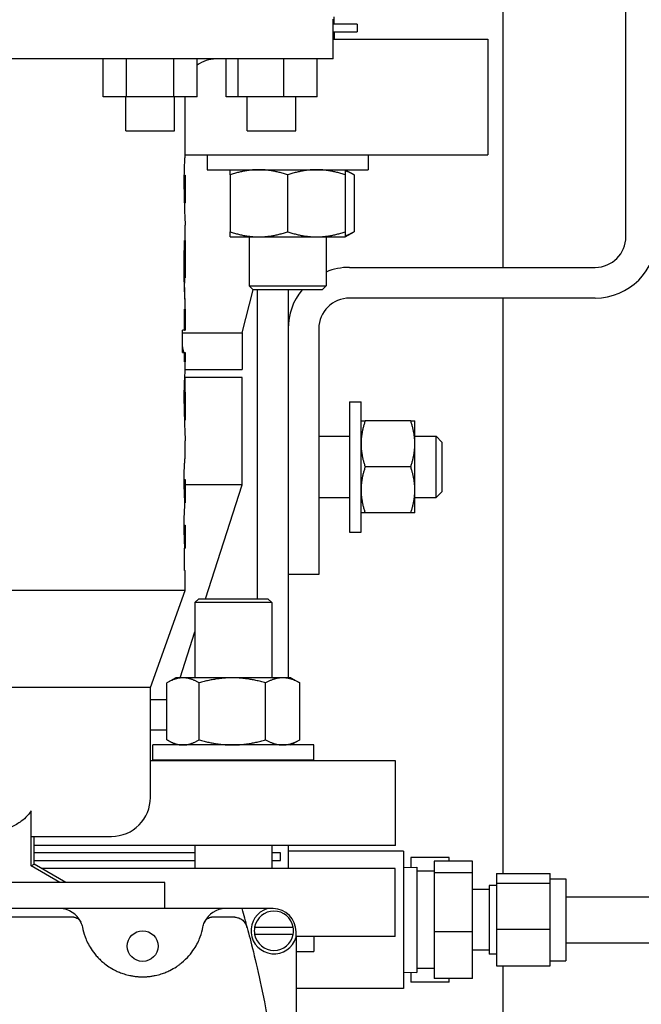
# Model space of a CAD drawing. Header units: inches. Extents: x 24 to 1128, y -69 to 748.
# Tile 105 of 256: x 209.48 to 214.54, y 194.42 to 202.44. Entities that reach past the tile are written whole.
import ezdxf

# ---------------------------------------------------------------- set-up
doc = ezdxf.new("R2010")
doc.units = ezdxf.units.IN
doc.header["$LTSCALE"] = 32
doc.header["$MEASUREMENT"] = 0
doc.layers.add('Visible (ANSI)', color=7, linetype='Continuous', lineweight=30)

msp = doc.modelspace()

# ---------------------------------------------------------------- linework, layer by layer
at = {"layer": 'Visible (ANSI)'}
for p, q in [((214.41537, 200.67117), (214.41537, 226.67117)), ((213.41537, 200.42117), (213.41537, 206.79617)), ((212.03087, 202.11761), (212.03087, 202.44261)), ((212.04087, 202.40056), (212.04087, 202.46017)), ((212.22787, 202.40056), (212.03087, 202.40056)), ((212.22787, 202.40056), (212.22787, 202.33806)), ((212.03087, 202.33806), (212.22787, 202.33806)), ((212.03087, 202.27806), (213.29037, 202.27806)), ((212.04037, 202.33806), (212.04037, 202.27806)), ((213.29037, 202.27806), (213.29037, 201.33806)), ((212.03087, 202.11761), (204.28387, 202.11761)), ((210.15901, 201.80961), (210.15901, 202.11761)), ((210.35069, 201.80961), (210.35069, 202.11761)), ((210.73405, 201.80961), (210.73405, 202.11761)), ((210.92573, 201.80961), (210.92573, 202.11761)), ((211.15997, 201.80961), (211.15997, 202.11761)), ((211.25919, 201.80961), (211.25919, 202.11761)), ((211.62949, 201.80961), (211.62949, 202.11761)), ((211.90057, 201.80961), (211.90057, 202.11761)), ((210.35069, 201.80961), (210.15901, 201.80961)), ((210.34537, 201.53361), (210.34537, 201.80961)), ((210.73405, 201.80961), (210.35069, 201.80961)), ((210.92573, 201.80961), (210.73405, 201.80961)), ((210.73937, 201.53361), (210.73937, 201.80961)), ((210.82737, 201.35017), (210.82737, 201.80961)), ((211.25919, 201.80961), (211.15997, 201.80961)), ((211.62949, 201.80961), (211.25919, 201.80961)), ((211.33327, 201.53361), (211.33327, 201.80961)), ((211.90057, 201.80961), (211.62949, 201.80961)), ((211.72727, 201.53361), (211.72727, 201.80961)), ((210.34537, 201.53361), (210.73937, 201.53361)), ((211.33327, 201.53361), (211.72727, 201.53361)), ((210.82711, 201.33806), (213.29037, 201.33806)), ((211.00544, 201.33806), (211.00544, 201.21606)), ((212.31794, 201.33806), (212.31794, 201.21606)), ((210.82068, 201.17127), (210.82563, 201.17127)), ((210.82737, 200.95533), (210.82737, 201.15958)), ((211.00544, 201.21606), (212.31794, 201.21606)), ((211.19294, 201.17419), (211.19294, 200.71093)), ((211.66169, 201.17419), (211.66169, 200.71093)), ((212.13044, 201.21606), (212.20296, 201.17419)), ((212.13044, 201.17419), (212.13044, 200.71093)), ((212.20296, 201.17419), (212.20296, 200.71093)), ((210.82011, 201.13923), (210.82703, 201.13923)), ((210.81956, 201.05735), (210.82615, 201.05735)), ((210.8201, 200.97725), (210.82699, 200.97725)), ((210.82069, 200.94342), (210.82563, 200.94342)), ((210.82737, 200.35889), (210.82737, 200.76453)), ((211.19294, 200.66906), (211.42731, 200.66906)), ((211.34919, 200.66906), (211.34919, 200.26936)), ((211.42731, 200.66906), (211.89606, 200.66906)), ((211.89606, 200.66906), (212.13044, 200.66906)), ((211.97419, 200.66906), (211.97419, 200.26936)), ((212.13044, 200.66906), (212.20296, 200.71093)), ((210.82191, 200.62464), (210.82726, 200.62464)), ((210.82726, 200.63963), (210.8223, 200.63963)), ((210.82726, 200.63963), (210.82726, 200.62464)), ((210.81956, 200.43566), (210.82615, 200.43566)), ((212.16537, 200.42117), (214.16537, 200.42117)), ((210.82017, 200.33583), (210.82712, 200.33583)), ((210.82095, 200.2934), (210.82285, 200.2934)), ((211.34919, 200.26936), (211.97419, 200.26936)), ((211.38049, 200.23806), (211.34919, 200.26936)), ((211.94289, 200.23806), (211.97419, 200.26936)), ((211.29037, 199.88695), (211.3811, 200.23806)), ((211.94289, 200.23806), (211.38049, 200.23806)), ((211.41537, 197.72245), (211.41537, 200.23806)), ((211.66537, 200.23806), (211.66537, 197.07925)), ((210.82737, 199.90861), (210.82737, 200.14644)), ((214.16537, 200.17117), (212.16537, 200.17117)), ((213.41537, 195.48434), (213.41537, 200.17117)), ((210.82094, 199.90861), (210.82094, 200.0795)), ((210.82666, 200.0795), (210.82094, 200.0795)), ((210.82666, 200.0795), (210.82666, 199.90861)), ((210.80479, 199.72823), (210.80479, 199.90861)), ((210.82094, 199.90861), (210.80479, 199.90861)), ((210.80479, 199.88695), (211.29037, 199.88695)), ((210.82094, 199.90861), (210.82666, 199.90861)), ((210.82737, 199.90861), (210.82666, 199.90861)), ((211.29037, 199.88695), (211.29037, 199.58806)), ((211.91537, 199.92117), (211.91537, 197.92117)), ((210.80479, 199.72823), (210.82094, 199.72823)), ((210.82094, 199.65229), (210.82094, 199.72823)), ((210.82094, 199.72823), (210.82666, 199.72823)), ((210.82666, 199.72823), (210.82737, 199.72823)), ((210.82666, 199.72823), (210.82666, 199.65229)), ((210.82737, 199.58095), (210.82737, 199.72823)), ((210.82094, 199.65229), (210.82666, 199.65229)), ((210.82737, 199.58806), (211.29037, 199.58806)), ((210.82429, 199.52361), (210.82429, 199.40545)), ((211.29037, 199.52556), (210.8244, 199.52556)), ((211.29037, 198.65056), (211.29037, 199.52556)), ((210.82029, 199.40545), (210.82726, 199.40545)), ((210.82737, 199.18032), (210.82737, 199.40332)), ((212.16537, 199.32742), (212.16537, 198.26492)), ((212.16537, 199.32742), (212.25917, 199.32742)), ((212.25917, 198.26492), (212.25917, 199.32742)), ((210.81959, 199.29731), (210.82615, 199.29731)), ((210.82117, 199.17701), (210.82726, 199.17701)), ((212.66368, 199.17117), (212.29266, 199.17117)), ((212.69717, 198.98367), (212.69717, 199.17117)), ((210.82737, 198.87366), (210.82737, 199.00981)), ((211.91537, 199.04617), (212.16537, 199.04617)), ((212.69717, 199.04617), (212.8696, 199.04617)), ((212.8696, 198.54617), (212.8696, 199.04617)), ((212.91537, 198.99898), (212.8696, 199.04617)), ((212.91537, 198.99898), (212.91537, 198.59336)), ((212.69717, 198.60867), (212.69717, 198.98367)), ((212.66368, 198.79617), (212.29266, 198.79617)), ((210.81957, 198.69342), (210.82582, 198.69342)), ((210.81958, 198.68082), (210.82723, 198.68082)), ((210.82737, 198.50355), (210.82737, 198.6893)), ((210.82099, 198.60101), (210.82666, 198.60101)), ((211.29037, 198.65056), (210.82737, 198.65056)), ((210.99337, 197.72245), (211.29037, 198.65056)), ((212.69717, 198.42117), (212.69717, 198.60867)), ((212.91537, 198.59336), (212.8696, 198.54617)), ((210.82451, 198.50355), (210.82723, 198.50355)), ((210.82737, 198.50355), (210.82723, 198.50355)), ((211.91537, 198.54617), (212.16537, 198.54617)), ((212.69717, 198.54617), (212.8696, 198.54617)), ((212.66368, 198.42117), (212.29266, 198.42117)), ((210.81957, 198.32317), (210.82582, 198.32317)), ((210.81957, 198.30997), (210.82723, 198.30997)), ((210.82737, 198.1333), (210.82737, 198.31858)), ((212.16537, 198.26492), (212.25917, 198.26492)), ((210.8208, 198.23076), (210.82666, 198.23076)), ((210.82094, 197.95292), (210.82094, 198.1333)), ((210.82438, 198.1333), (210.82094, 198.1333)), ((210.82438, 198.1333), (210.82723, 198.1333)), ((210.82737, 198.1333), (210.82723, 198.1333)), ((210.82094, 197.95292), (210.82737, 197.95292)), ((210.82737, 197.78961), (210.82737, 197.95292)), ((211.91537, 197.92117), (211.66537, 197.92117)), ((210.82737, 197.78961), (205.48737, 197.78961)), ((210.54487, 196.99961), (210.82737, 197.78961)), ((210.93855, 197.72245), (210.90725, 197.69115)), ((210.93855, 197.72245), (211.50095, 197.72245)), ((211.50095, 197.72245), (211.53225, 197.69115)), ((211.53225, 197.69115), (210.90725, 197.69115)), ((210.90725, 197.69115), (210.90725, 197.07925)), ((211.53225, 197.69115), (211.53225, 197.07925)), ((210.78755, 197.07925), (210.90725, 197.4533)), ((210.751, 197.07925), (210.68365, 197.04036)), ((210.80989, 197.07925), (210.751, 197.07925)), ((211.21181, 197.07925), (210.80989, 197.07925)), ((211.62167, 197.07925), (211.21181, 197.07925)), ((211.6885, 197.07925), (211.62167, 197.07925)), ((211.6885, 197.07925), (211.75585, 197.04036)), ((210.54487, 196.99961), (205.76987, 196.99961)), ((210.54487, 196.10561), (210.54487, 196.99961)), ((210.67856, 196.57412), (210.67856, 197.03738)), ((210.94121, 196.57412), (210.94121, 197.03738)), ((211.4824, 196.57412), (211.4824, 197.03738)), ((211.76094, 196.57412), (211.76094, 197.03738)), ((210.67856, 196.90056), (210.54487, 196.90056)), ((210.67856, 196.65306), (210.54487, 196.65306)), ((211.876, 196.53225), (210.5635, 196.53225)), ((210.5635, 196.41025), (210.5635, 196.53225)), ((210.751, 196.53225), (210.68365, 196.57113)), ((211.6885, 196.53225), (211.75585, 196.57113)), ((211.876, 196.41025), (211.876, 196.53225)), ((212.54037, 196.40306), (210.54487, 196.40306)), ((210.5635, 196.41025), (211.876, 196.41025)), ((210.90725, 196.41025), (210.90725, 196.40306)), ((211.53225, 196.41025), (211.53225, 196.40306)), ((211.66537, 196.41025), (211.66537, 196.40306)), ((212.54037, 195.71306), (212.54037, 196.40306)), ((209.57397, 195.54804), (209.57397, 195.99697)), ((209.57397, 195.78761), (210.22687, 195.78761)), ((209.59837, 195.56213), (209.59837, 195.78761)), ((212.54037, 195.71306), (209.59837, 195.71306)), ((210.90725, 195.71306), (210.90725, 195.52757)), ((211.53225, 195.71306), (211.53225, 195.52757)), ((211.66537, 195.71306), (211.66537, 195.52757)), ((210.90725, 195.65306), (209.59837, 195.65306)), ((211.60287, 195.65306), (211.53225, 195.65306)), ((211.60287, 195.59056), (211.60287, 195.65306)), ((212.60537, 195.66867), (211.66537, 195.66867)), ((212.60537, 195.66867), (212.60537, 194.54867)), ((209.57397, 195.54804), (209.59837, 195.56213)), ((209.80749, 195.41321), (209.57397, 195.54804)), ((209.59837, 195.59056), (210.90725, 195.59056)), ((209.8563, 195.41321), (209.59837, 195.56213)), ((211.53225, 195.59056), (211.60287, 195.59056)), ((212.60537, 195.53455), (212.71237, 195.5379)), ((212.97537, 195.61674), (212.66537, 195.61674)), ((212.66537, 195.61674), (212.66537, 195.53643)), ((212.71237, 195.5379), (212.71237, 194.67944)), ((212.85537, 195.58644), (212.85537, 195.4897)), ((213.16553, 195.58644), (212.85537, 195.58644)), ((212.97537, 195.58644), (212.97537, 195.61674)), ((213.16553, 195.4897), (213.16553, 195.58644)), ((212.53643, 195.52757), (209.65823, 195.52757)), ((212.53643, 194.97245), (212.53643, 195.52757)), ((212.85537, 195.50517), (212.71237, 195.50517)), ((212.85537, 195.4897), (212.85537, 195.01193)), ((213.16553, 195.4897), (212.85537, 195.4897)), ((213.16553, 195.01193), (213.16553, 195.4897)), ((213.36237, 195.48434), (213.36237, 195.40827)), ((213.36237, 195.48434), (213.79939, 195.48434)), ((213.79939, 195.40827), (213.79939, 195.48434)), ((210.66237, 195.41321), (208.41827, 195.41321)), ((210.66237, 195.19941), (210.66237, 195.41321)), ((213.30332, 195.38927), (213.30332, 194.82807)), ((213.36237, 195.38927), (213.30332, 195.38927)), ((213.36237, 195.40827), (213.36237, 195.0326)), ((213.36237, 195.40827), (213.79939, 195.40827)), ((213.79939, 195.44267), (213.92537, 195.44267)), ((213.79939, 195.0326), (213.79939, 195.40827)), ((213.92537, 195.44267), (213.92537, 194.77467)), ((213.30332, 195.35617), (213.16553, 195.35617)), ((213.92537, 195.29617), (217.53987, 195.29617)), ((209.80671, 195.19941), (208.29093, 195.19941)), ((211.15593, 195.19941), (209.80671, 195.19941)), ((211.29032, 195.19941), (211.15593, 195.19941)), ((211.49782, 195.19941), (211.29032, 195.19941)), ((211.54282, 195.19941), (211.49782, 195.19941)), ((209.92025, 195.12941), (208.17739, 195.12941)), ((211.23293, 195.12941), (211.04239, 195.12941)), ((211.33308, 195.04272), (211.33322, 195.0422)), ((211.39316, 195.04941), (211.70748, 195.04941)), ((211.70748, 194.98941), (211.39316, 194.98941)), ((211.73032, 194.96691), (211.73032, 195.01191)), ((212.85537, 195.01193), (212.85537, 194.63089)), ((213.16553, 195.01193), (212.85537, 195.01193)), ((213.16553, 194.63089), (213.16553, 195.01193)), ((213.36237, 195.0326), (213.36237, 194.733)), ((213.36237, 195.0326), (213.79939, 195.0326)), ((213.79939, 194.733), (213.79939, 195.0326)), ((211.82045, 194.97245), (211.73032, 194.97245)), ((211.73032, 194.96691), (211.73032, 190.07691)), ((212.53643, 194.97245), (211.82045, 194.97245)), ((211.876, 194.97245), (211.876, 194.85045)), ((213.92537, 194.92117), (217.53987, 194.92117)), ((211.73032, 194.85045), (211.876, 194.85045)), ((213.30332, 194.86117), (213.16553, 194.86117)), ((213.36237, 194.82807), (213.30332, 194.82807)), ((213.79939, 194.77467), (213.92537, 194.77467)), ((212.60537, 194.68279), (212.71237, 194.67944)), ((212.66537, 194.68091), (212.66537, 194.6006)), ((212.85537, 194.71217), (212.71237, 194.71217)), ((213.36237, 194.733), (213.79939, 194.733)), ((213.41537, 187.94175), (213.41537, 194.733)), ((212.97537, 194.6006), (212.66537, 194.6006)), ((213.16553, 194.63089), (212.85537, 194.63089)), ((212.97537, 194.6006), (212.97537, 194.63089)), ((212.60537, 194.54867), (211.73032, 194.54867))]:
    msp.add_line(p, q, dxfattribs=at)
msp.add_circle((210.48132, 194.89441), 0.125, dxfattribs=at)
for centre, radius, start, end in [((211.07737, 201.86761), 0.25, 90, 127.341015), ((214.16537, 200.67117), 0.25, 270, 0), ((214.16537, 200.67117), 0.5, 270, 0), ((212.16537, 199.92117), 0.5, 90, 112.479901), ((212.16537, 199.92117), 0.5, 140.670477, 180), ((212.16537, 199.92117), 0.25, 90, 180), ((210.22687, 196.10561), 0.318, 270, 0), ((209.80671, 195.01191), 0.1875, 24.050585, 90), ((211.15593, 195.01191), 0.1875, 90, 155.949415), ((201.78747, 192.52191), 9.87285, 14.792998, 15.73559), ((211.55032, 195.01941), 0.1875, 106.260205, 343.739795), ((211.55032, 195.01941), 0.16, 10.806923, 169.193077), ((211.54282, 195.01191), 0.1875, 0, 90), ((211.55032, 195.01941), 0.16, 169.193077, 190.806923), ((211.55032, 195.01941), 0.16, 190.806923, 349.193077), ((211.55032, 195.01941), 0.16, 349.193077, 10.806923)]:
    msp.add_arc(centre, radius, start, end, dxfattribs=at)
for centre, major_axis, ratio, start_param, end_param in [((209.54209, 194.89464), (0.43604, 0.19325), 0.6270018, 6.2815638, 6.2848065), ((211.4213, 194.89431), (-0.43679, 0.19358), 0.6264615, 6.2815651, 6.284805)]:
    msp.add_ellipse(centre, major_axis=major_axis, ratio=ratio, start_param=start_param, end_param=end_param, dxfattribs=at)
for points, knots in [([(210.81956, 201.05735), (210.81958, 201.07648), (210.81961, 201.10227), (210.82029, 201.15249), (210.82076, 201.17963), (210.82271, 201.24439), (210.8239, 201.26943), (210.82534, 201.29952), (210.82583, 201.30935), (210.82669, 201.32749), (210.82739, 201.34087), (210.82737, 201.35018)], [-1.375934, -1.375934, -1.375934, -1.375934, -0.9619186, -0.9619186, -0.7527499, -0.7527499, -0.4938592, -0.4938592, -0.3389015, -0.3389015, -0.1677402, -0.1677402, -0.1677402, -0.1677402]), ([(210.82563, 201.17127), (210.82634, 201.17095), (210.8269, 201.17062), (210.82733, 201.16477), (210.82739, 201.16161), (210.82732, 201.15141), (210.82717, 201.14525), (210.82703, 201.13923)], [-0.24527741, -0.24527741, -0.24527741, -0.24527741, -0.14040401, -0.14040401, -0.08144237, -0.08144237, 0, 0, 0, 0]), ([(210.82703, 201.13923), (210.82693, 201.13421), (210.82681, 201.12937), (210.8266, 201.11807), (210.82648, 201.11104), (210.82632, 201.09595), (210.82625, 201.0888), (210.82616, 201.0705), (210.82616, 201.06427), (210.82615, 201.05735)], [-0.65769443, -0.65769443, -0.65769443, -0.65769443, -0.29977258, -0.29977258, -0.11503208, -0.11503208, -0.05273004, -0.05273004, 0, 0, 0, 0]), ([(210.81956, 201.05735), (210.81958, 201.03801), (210.81961, 201.01166), (210.82057, 200.94449), (210.82118, 200.9214), (210.82254, 200.87805), (210.82371, 200.84984), (210.82628, 200.79571), (210.827, 200.78096), (210.82732, 200.76952), (210.82737, 200.76685), (210.82737, 200.76453)], [0, 0, 0, 0, 0.1474074, 0.1474074, 0.28616413, 0.28616413, 0.47093732, 0.47093732, 0.67063968, 0.67063968, 0.74368584, 0.74368584, 0.74368584, 0.74368584]), ([(210.82615, 201.05735), (210.82615, 201.0499), (210.82616, 201.0419), (210.82631, 201.01436), (210.82646, 201.00499), (210.82668, 200.99161), (210.82685, 200.98416), (210.82699, 200.97725)], [-0.13199392, -0.13199392, -0.13199392, -0.13199392, -0.11266242, -0.11266242, -0.08040789, -0.08040789, 0, 0, 0, 0]), ([(210.82699, 200.97725), (210.82717, 200.96971), (210.82735, 200.96261), (210.82741, 200.94467), (210.82676, 200.94379), (210.82563, 200.94342)], [-0.36560351, -0.36560351, -0.36560351, -0.36560351, -0.23775441, -0.23775441, 0, 0, 0, 0]), ([(210.81956, 200.43032), (210.81958, 200.45757), (210.81962, 200.49469), (210.82079, 200.56919), (210.82105, 200.58344), (210.82176, 200.61936), (210.82199, 200.62781), (210.8223, 200.63963)], [-0.42973066, -0.42973066, -0.42973066, -0.42973066, -0.16268509, -0.16268509, -0.09771103, -0.09771103, 0, 0, 0, 0]), ([(210.82726, 200.62464), (210.82708, 200.59148), (210.82671, 200.5561), (210.82634, 200.50199), (210.82627, 200.48859), (210.82617, 200.46119), (210.82616, 200.44954), (210.82615, 200.43566)], [-0.34991576, -0.34991576, -0.34991576, -0.34991576, -0.17947792, -0.17947792, -0.10577952, -0.10577952, 0, 0, 0, 0]), ([(210.82733, 200.14596), (210.82725, 200.14648), (210.827, 200.14776), (210.82597, 200.16346), (210.82539, 200.17288), (210.82414, 200.19896), (210.82367, 200.20916), (210.82254, 200.2378), (210.8213, 200.26862), (210.81963, 200.36577), (210.81958, 200.4073), (210.81956, 200.43032)], [-2.9949455, -2.9949455, -2.9949455, -2.9949455, -1.432323, -1.432323, -0.6346239, -0.6346239, -0.3763817, -0.3763817, -0.1754798, -0.1754798, 0, 0, 0, 0]), ([(210.82615, 200.43566), (210.82616, 200.42473), (210.82617, 200.41339), (210.82628, 200.38565), (210.82638, 200.37406), (210.82654, 200.3581), (210.82664, 200.35113), (210.8268, 200.34268), (210.82687, 200.34015), (210.82701, 200.33639), (210.82707, 200.33619), (210.82712, 200.33583)], [-0.10710312, -0.10710312, -0.10710312, -0.10710312, -0.09386554, -0.09386554, -0.07662014, -0.07662014, -0.04866122, -0.04866122, -0.02842053, -0.02842053, 0, 0, 0, 0]), ([(210.82712, 200.33583), (210.82717, 200.33602), (210.8272, 200.33621), (210.82728, 200.33761), (210.8273, 200.3389), (210.82734, 200.34173), (210.82735, 200.34426), (210.82736, 200.34888), (210.82737, 200.3519), (210.82737, 200.35889)], [-0.2085738, -0.2085738, -0.2085738, -0.2085738, -0.18817008, -0.18817008, -0.16100064, -0.16100064, -0.11133592, -0.11133592, -0.07839311, -0.07839311, -0.07839311, -0.07839311]), ([(210.82733, 200.14596), (210.82739, 200.14623), (210.8274, 200.14652), (210.82697, 200.15554), (210.82658, 200.16301), (210.82568, 200.18405), (210.82512, 200.19703), (210.82426, 200.22679), (210.82394, 200.23792), (210.82321, 200.27109), (210.82301, 200.28364), (210.82285, 200.2934)], [0, 0, 0, 0, 0.08777644, 0.08777644, 0.15938266, 0.15938266, 0.19378489, 0.19378489, 0.20472956, 0.20472956, 0.2146959, 0.2146959, 0.2146959, 0.2146959]), ([(210.8048, 199.77483), (210.80568, 199.76764), (210.80673, 199.76081), (210.80909, 199.74888), (210.81114, 199.73999), (210.81588, 199.73018), (210.81782, 199.72851), (210.81958, 199.72823)], [-0.69944738, -0.69944738, -0.69944738, -0.69944738, -0.41812705, -0.41812705, -0.1754955, -0.1754955, 0, 0, 0, 0]), ([(210.81956, 199.31333), (210.81958, 199.3344), (210.81961, 199.35938), (210.82052, 199.42333), (210.82115, 199.4462), (210.82211, 199.47563), (210.82255, 199.48714), (210.82376, 199.51434), (210.82467, 199.53119), (210.82656, 199.56294), (210.82711, 199.57166), (210.82735, 199.57861), (210.82737, 199.57988), (210.82737, 199.58092)], [-0.70315954, -0.70315954, -0.70315954, -0.70315954, -0.60102185, -0.60102185, -0.49770755, -0.49770755, -0.42353227, -0.42353227, -0.31040655, -0.31040655, -0.17881957, -0.17881957, -0.1410279, -0.1410279, -0.1410279, -0.1410279]), ([(210.82726, 199.40545), (210.8274, 199.40454), (210.82741, 199.40345), (210.82714, 199.39216), (210.82699, 199.38628), (210.82676, 199.37531), (210.82662, 199.36844), (210.82644, 199.35514), (210.82631, 199.34488), (210.82616, 199.31656), (210.82616, 199.30734), (210.82615, 199.29731)], [-2.0833334, -2.0833334, -2.0833334, -2.0833334, -1.1386565, -1.1386565, -0.5457335, -0.5457335, -0.1893046, -0.1893046, -0.0764452, -0.0764452, 0, 0, 0, 0]), ([(210.81956, 199.31333), (210.81961, 199.28514), (210.81966, 199.25667), (210.821, 199.17677), (210.82191, 199.14955), (210.82312, 199.1154), (210.82371, 199.10146), (210.82449, 199.08336), (210.82476, 199.07736), (210.82576, 199.05532), (210.82692, 199.03256), (210.82732, 199.01512), (210.82738, 199.01256), (210.82738, 199.00984)], [0, 0, 0, 0, 0.2148822, 0.2148822, 0.4537292, 0.4537292, 0.6776548, 0.6776548, 0.8046219, 0.8046219, 1.1532782, 1.1532782, 1.1918962, 1.1918962, 1.1918962, 1.1918962]), ([(210.82615, 199.29731), (210.82616, 199.28356), (210.82617, 199.27009), (210.82643, 199.23887), (210.82658, 199.22661), (210.82691, 199.20593), (210.82706, 199.19848), (210.8272, 199.1914), (210.82734, 199.1853), (210.82738, 199.17854), (210.82733, 199.17779), (210.82726, 199.17701)], [-4.5981014, -4.5981014, -4.5981014, -4.5981014, -2.5338203, -2.5338203, -1.17186, -1.17186, -0.1428051, -0.1428051, -0.0598818, -0.0598818, 0, 0, 0, 0]), ([(210.81956, 198.68779), (210.81958, 198.70073), (210.8196, 198.71371), (210.81997, 198.74301), (210.82024, 198.75678), (210.82122, 198.79059), (210.82197, 198.80566), (210.8231, 198.82543), (210.82392, 198.83785), (210.82545, 198.85574), (210.8262, 198.86324), (210.82723, 198.87234), (210.82737, 198.87329), (210.82737, 198.87365)], [-0.9601959, -0.9601959, -0.9601959, -0.9601959, -0.80682048, -0.80682048, -0.6768967, -0.6768967, -0.46169031, -0.46169031, -0.26369762, -0.26369762, -0.12918877, -0.12918877, -0.01981796, -0.01981796, -0.01981796, -0.01981796]), ([(210.82526, 198.48219), (210.8238, 198.52656), (210.82156, 198.57422), (210.81966, 198.65291), (210.8196, 198.67356), (210.81956, 198.68779)], [-0.29151456, -0.29151456, -0.29151456, -0.29151456, -0.10848148, -0.10848148, 0, 0, 0, 0]), ([(210.82582, 198.69342), (210.82708, 198.69319), (210.82734, 198.69305), (210.82738, 198.68761), (210.82732, 198.6843), (210.82723, 198.68082)], [-0.16659644, -0.16659644, -0.16659644, -0.16659644, -0.0669058, -0.0669058, 0, 0, 0, 0]), ([(210.82723, 198.68082), (210.8272, 198.6789), (210.82716, 198.67717), (210.82706, 198.6717), (210.82701, 198.6686), (210.82693, 198.66253), (210.82686, 198.65681), (210.82667, 198.63118), (210.82666, 198.61427), (210.82666, 198.60101)], [-0.31320607, -0.31320607, -0.31320607, -0.31320607, -0.23269269, -0.23269269, -0.16137405, -0.16137405, -0.10108151, -0.10108151, 0, 0, 0, 0]), ([(210.82666, 198.60101), (210.82667, 198.58886), (210.82668, 198.57777), (210.82691, 198.54391), (210.8271, 198.52395), (210.82723, 198.50355)], [-0.33887128, -0.33887128, -0.33887128, -0.33887128, -0.17910812, -0.17910812, 0, 0, 0, 0]), ([(210.81956, 198.31709), (210.81958, 198.33106), (210.81963, 198.35131), (210.82074, 198.40291), (210.82145, 198.41867), (210.82263, 198.44418), (210.82321, 198.45356), (210.82429, 198.46999), (210.82479, 198.47587), (210.82526, 198.48219)], [-0.28009397, -0.28009397, -0.28009397, -0.28009397, -0.22432694, -0.22432694, -0.16781901, -0.16781901, -0.10081135, -0.10081135, 0, 0, 0, 0]), ([(210.82438, 198.1333), (210.82335, 198.16157), (210.82188, 198.19629), (210.81967, 198.26663), (210.81961, 198.29586), (210.81956, 198.31709)], [-0.28923123, -0.28923123, -0.28923123, -0.28923123, -0.16186611, -0.16186611, 0, 0, 0, 0]), ([(210.82582, 198.32317), (210.82689, 198.32295), (210.82724, 198.3226), (210.82743, 198.31827), (210.82734, 198.31487), (210.82723, 198.30997)], [-0.18689563, -0.18689563, -0.18689563, -0.18689563, -0.09061976, -0.09061976, 0, 0, 0, 0]), ([(210.82723, 198.30997), (210.82719, 198.30766), (210.82714, 198.30564), (210.82704, 198.2993), (210.82698, 198.29554), (210.82685, 198.28403), (210.82679, 198.27722), (210.82667, 198.25669), (210.82666, 198.24296), (210.82666, 198.23076)], [-0.25897504, -0.25897504, -0.25897504, -0.25897504, -0.18375393, -0.18375393, -0.14057715, -0.14057715, -0.09299623, -0.09299623, 0, 0, 0, 0]), ([(210.82666, 198.23076), (210.82667, 198.21811), (210.82668, 198.2086), (210.82692, 198.17342), (210.82711, 198.1535), (210.82723, 198.1333)], [-0.33013765, -0.33013765, -0.33013765, -0.33013765, -0.17701765, -0.17701765, 0, 0, 0, 0]), ([(209.57397, 195.99697), (209.56517, 195.98258), (209.55446, 195.96834), (209.5273, 195.93851), (209.51011, 195.92355), (209.46914, 195.89304), (209.44049, 195.87631), (209.38042, 195.84844), (209.34903, 195.83722), (209.26861, 195.81352), (209.21101, 195.80271), (209.09458, 195.78983), (209.03577, 195.78761), (208.98225, 195.78761)], [-11.1438546, -11.1438546, -11.1438546, -11.1438546, -11.0193005, -11.0193005, -10.8611691, -10.8611691, -10.6300876, -10.6300876, -10.3990061, -10.3990061, -9.9911987, -9.9911987, -9.5833913, -9.5833913, -9.5833913, -9.5833913]), ([(209.92025, 195.12941), (209.92309, 195.12941), (209.92591, 195.12918), (209.93167, 195.12825), (209.93456, 195.12753), (209.94364, 195.12452), (209.94927, 195.12146), (209.95949, 195.11406), (209.96403, 195.10956), (209.97198, 195.09964), (209.97534, 195.09404), (209.97793, 195.08833)], [0, 0, 0, 0, 0.02169341, 0.02169341, 0.0450062, 0.0450062, 0.09803497, 0.09803497, 0.15604697, 0.15604697, 0.22012066, 0.22012066, 0.22012066, 0.22012066]), ([(210.98471, 195.08833), (210.9873, 195.09404), (210.99065, 195.09964), (210.9986, 195.10956), (211.00314, 195.11405), (211.01336, 195.12146), (211.019, 195.12452), (211.02808, 195.12753), (211.03096, 195.12825), (211.03672, 195.12918), (211.03955, 195.12941), (211.04239, 195.12941)], [0.000001, 0.000001, 0.000001, 0.000001, 0.06460042, 0.06460042, 0.12308943, 0.12308943, 0.17656559, 0.17656559, 0.20007479, 0.20007479, 0.22195075, 0.22195075, 0.22195075, 0.22195075]), ([(211.23293, 195.12941), (211.23831, 195.12941), (211.24363, 195.12891), (211.25451, 195.1269), (211.25995, 195.12532), (211.27613, 195.11909), (211.28653, 195.11271), (211.30548, 195.0959), (211.31316, 195.08612), (211.32544, 195.0654), (211.33003, 195.05409), (211.33308, 195.04272)], [0, 0, 0, 0, 0.04100523, 0.04100523, 0.08569076, 0.08569076, 0.18129918, 0.18129918, 0.2792128, 0.2792128, 0.38281137, 0.38281137, 0.38281137, 0.38281137]), ([(209.99069, 195.04805), (209.99528, 195.0247), (210.00212, 194.99827), (210.01869, 194.9541), (210.02528, 194.93862), (210.04135, 194.90618), (210.05083, 194.88921), (210.07388, 194.85383), (210.08741, 194.83542), (210.11234, 194.80675), (210.12145, 194.797), (210.14162, 194.77726), (210.15265, 194.76728), (210.17727, 194.74716), (210.19084, 194.73703), (210.22166, 194.71672), (210.23885, 194.70655), (210.26928, 194.69146), (210.28022, 194.68646), (210.30391, 194.67677), (210.31669, 194.67206), (210.34505, 194.66311), (210.3608, 194.65883), (210.38685, 194.65334), (210.39597, 194.65166), (210.41534, 194.64869), (210.42563, 194.64741), (210.43617, 194.64646)], [0, 0, 0, 0, 0.013348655, 0.013348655, 0.020022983, 0.020022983, 0.026697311, 0.026697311, 0.033371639, 0.033371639, 0.036708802, 0.036708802, 0.040045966, 0.040045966, 0.04338313, 0.04338313, 0.046720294, 0.046720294, 0.048388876, 0.048388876, 0.050057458, 0.050057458, 0.05172604, 0.05172604, 0.052560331, 0.052560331, 0.053394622, 0.053394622, 0.053394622, 0.053394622]), ([(210.52647, 194.64646), (210.5371, 194.64742), (210.54716, 194.64867), (210.5664, 194.65161), (210.57565, 194.65331), (210.60184, 194.65883), (210.61724, 194.66301), (210.6456, 194.67194), (210.65854, 194.6767), (210.68215, 194.68634), (210.69293, 194.69126), (210.72307, 194.70617), (210.7403, 194.71631), (210.76355, 194.73158), (210.77086, 194.73669), (210.78466, 194.74685), (210.79116, 194.75191), (210.82201, 194.77706), (210.84155, 194.79674), (210.87481, 194.83489), (210.88845, 194.85339), (210.91163, 194.88891), (210.92116, 194.90593), (210.9373, 194.93847), (210.9439, 194.95398), (210.96051, 194.99823), (210.96736, 195.02469), (210.97195, 195.04805)], [0.055681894, 0.055681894, 0.055681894, 0.055681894, 0.056513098, 0.056513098, 0.057344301, 0.057344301, 0.059006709, 0.059006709, 0.060669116, 0.060669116, 0.062331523, 0.062331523, 0.065656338, 0.065656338, 0.067318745, 0.067318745, 0.068981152, 0.068981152, 0.075630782, 0.075630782, 0.082280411, 0.082280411, 0.08893004, 0.08893004, 0.095579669, 0.095579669, 0.108878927, 0.108878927, 0.108878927, 0.108878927]), ([(211.33322, 195.0422), (211.34654, 194.99174), (211.36334, 194.92662), (211.40191, 194.76745), (211.42368, 194.6734), (211.44666, 194.56475)], [0, 0, 0, 0, 0.027475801, 0.027475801, 0.054951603, 0.054951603, 0.054951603, 0.054951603]), ([(210.43617, 194.64646), (210.43984, 194.64612), (210.44356, 194.64583), (210.4473, 194.64557), (210.45102, 194.64532), (210.45476, 194.64511), (210.45852, 194.64493), (210.46606, 194.64459), (210.47369, 194.64441), (210.48134, 194.64441), (210.48898, 194.64441), (210.49657, 194.64459), (210.50409, 194.64493), (210.50785, 194.6451), (210.51161, 194.64532), (210.51534, 194.64557), (210.51907, 194.64583), (210.52279, 194.64612), (210.52647, 194.64646)], [0, 0, 0, 0, 0.000290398, 0.000290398, 0.000290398, 0.0005790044, 0.0005790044, 0.0005790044, 0.0011578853, 0.0011578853, 0.0011578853, 0.001735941, 0.001735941, 0.001735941, 0.0020256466, 0.0020256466, 0.0020256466, 0.0023160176, 0.0023160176, 0.0023160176, 0.0023160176]), ([(211.44666, 194.56475), (211.51715, 194.23144), (211.57055, 193.89398), (211.62434, 193.38142), (211.63787, 193.2095), (211.65142, 192.94998), (211.65481, 192.8631), (211.65928, 192.68924), (211.66037, 192.60252), (211.66011, 192.16998), (211.64177, 191.8273), (211.57026, 191.14837), (211.5171, 190.81213), (211.44666, 190.47908)], [0.00236789, 0.00236789, 0.00236789, 0.00236789, 0.02867585, 0.02867585, 0.04182983, 0.04182983, 0.04840682, 0.04840682, 0.05498381, 0.05498381, 0.08129178, 0.08129178, 0.10759974, 0.10759974, 0.10759974, 0.10759974])]:
    msp.add_open_spline(points, degree=3, knots=knots, dxfattribs=at)
for points, weights in [([(211.19294, 201.17419), (211.19294, 201.21606), (211.19294, 201.21606)], [1, 1.0379548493, 1]), ([(211.42731, 201.21606), (211.31854, 201.21606), (211.19294, 201.17419)], [1, 1.0379548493, 1]), ([(211.66169, 201.17419), (211.53609, 201.21606), (211.42731, 201.21606)], [1, 1.0379548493, 1]), ([(211.89606, 201.21606), (211.78729, 201.21606), (211.66169, 201.17419)], [1, 1.0379548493, 1]), ([(212.13044, 201.17419), (212.00484, 201.21606), (211.89606, 201.21606)], [1, 1.0379548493, 1]), ([(212.13044, 201.21606), (212.13044, 201.21606), (212.13044, 201.17419)], [1, 1.0379548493, 1]), ([(212.20296, 201.17419), (212.16472, 201.19627), (212.13044, 201.20651)], [1, 1.01965956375, 1.01895290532]), ([(211.19294, 200.66906), (211.19294, 200.66906), (211.19294, 200.71093)], [1, 1.0379548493, 1]), ([(211.19294, 200.71093), (211.31854, 200.66906), (211.42731, 200.66906)], [1, 1.0379548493, 1]), ([(211.42731, 200.66906), (211.53609, 200.66906), (211.66169, 200.71093)], [1, 1.0379548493, 1]), ([(211.66169, 200.71093), (211.78729, 200.66906), (211.89606, 200.66906)], [1, 1.0379548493, 1]), ([(211.89606, 200.66906), (212.00484, 200.66906), (212.13044, 200.71093)], [1, 1.0379548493, 1]), ([(212.13044, 200.67861), (212.16472, 200.68885), (212.20296, 200.71093)], [1.01895290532, 1.01965956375, 1]), ([(212.13044, 200.71093), (212.13044, 200.66906), (212.13044, 200.66906)], [1, 1.0379548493, 1]), ([(212.25917, 199.17117), (212.25917, 199.17117), (212.29266, 199.17117)], [1, 1.0379548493, 1]), ([(212.29266, 199.17117), (212.25917, 199.07069), (212.25917, 198.98367)], [1, 1.0379548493, 1]), ([(212.66368, 199.17117), (212.69717, 199.17117), (212.69717, 199.17117)], [1, 1.0379548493, 1]), ([(212.69717, 198.98367), (212.69717, 199.07069), (212.66368, 199.17117)], [1, 1.0379548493, 1]), ([(212.25917, 198.98367), (212.25917, 198.89665), (212.29266, 198.79617)], [1, 1.0379548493, 1]), ([(212.66368, 198.79617), (212.69717, 198.89665), (212.69717, 198.98367)], [1, 1.0379548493, 1]), ([(212.29266, 198.79617), (212.25917, 198.69569), (212.25917, 198.60867)], [1, 1.0379548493, 1]), ([(212.69717, 198.60867), (212.69717, 198.69569), (212.66368, 198.79617)], [1, 1.0379548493, 1]), ([(212.25917, 198.60867), (212.25917, 198.52165), (212.29266, 198.42117)], [1, 1.0379548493, 1]), ([(212.66368, 198.42117), (212.69717, 198.52165), (212.69717, 198.60867)], [1, 1.0379548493, 1]), ([(212.29266, 198.42117), (212.25917, 198.42117), (212.25917, 198.42117)], [1, 1.0379548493, 1]), ([(212.69717, 198.42117), (212.69717, 198.42117), (212.66368, 198.42117)], [1, 1.0379548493, 1]), ([(210.80989, 197.07925), (210.74894, 197.07925), (210.67856, 197.03738)], [1, 1.0379548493, 1]), ([(210.94121, 197.03738), (210.87084, 197.07925), (210.80989, 197.07925)], [1, 1.0379548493, 1]), ([(211.21181, 197.07925), (211.08622, 197.07925), (210.94121, 197.03738)], [1, 1.0379548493, 1]), ([(211.4824, 197.03738), (211.33739, 197.07925), (211.21181, 197.07925)], [1, 1.0379548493, 1]), ([(211.62167, 197.07925), (211.55703, 197.07925), (211.4824, 197.03738)], [1, 1.0379548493, 1]), ([(211.76094, 197.03738), (211.6863, 197.07925), (211.62167, 197.07925)], [1, 1.0379548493, 1]), ([(211.75585, 197.04036), (211.75838, 197.0389), (211.76094, 197.03738)], [1.00256693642, 1.00133007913, 1]), ([(210.67856, 196.57412), (210.74894, 196.53225), (210.80989, 196.53225)], [1, 1.0379548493, 1]), ([(210.80989, 196.53225), (210.87084, 196.53225), (210.94121, 196.57412)], [1, 1.0379548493, 1]), ([(210.94121, 196.57412), (211.08622, 196.53225), (211.21181, 196.53225)], [1, 1.0379548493, 1]), ([(211.21181, 196.53225), (211.33739, 196.53225), (211.4824, 196.57412)], [1, 1.0379548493, 1]), ([(211.4824, 196.57412), (211.55703, 196.53225), (211.62167, 196.53225)], [1, 1.0379548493, 1]), ([(211.62167, 196.53225), (211.6863, 196.53225), (211.76094, 196.57412)], [1, 1.0379548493, 1]), ([(211.76094, 196.57412), (211.75838, 196.5726), (211.75585, 196.57113)], [1, 1.00133007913, 1.00256693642])]:
    msp.add_rational_spline(points, weights, degree=2, dxfattribs=at)
for points in [[(210.82227, 200.33583), (210.82245, 200.31967), (210.82264, 200.30785), (210.82285, 200.2934)], [(209.97832, 195.08744), (209.98381, 195.07497), (209.98798, 195.06184), (209.99069, 195.04805)], [(210.97195, 195.04805), (210.97465, 195.06184), (210.97883, 195.07497), (210.98432, 195.08744)]]:
    msp.add_open_spline(points, degree=3, dxfattribs=at)

doc.saveas('drawing.dxf')
